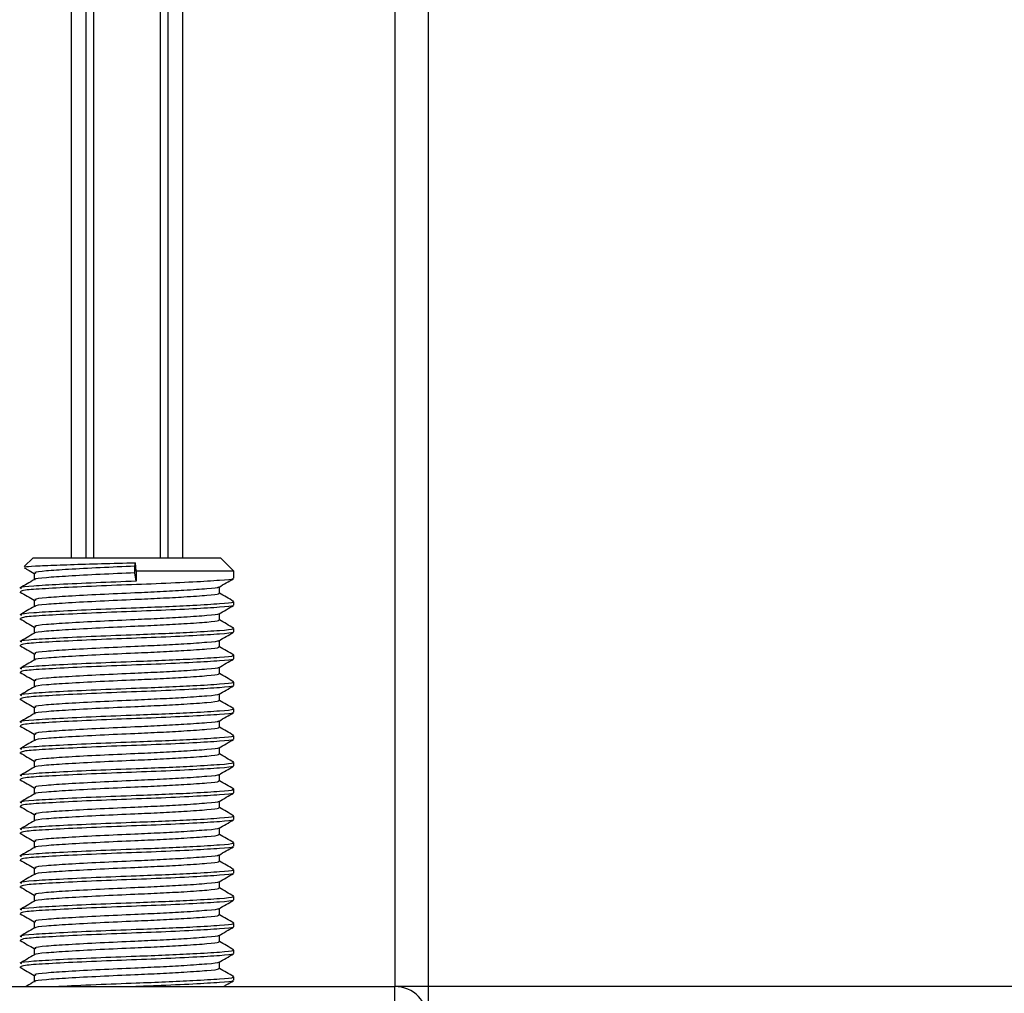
# Model space of a CAD drawing. Header units: millimetres. Extents: x 0 to 420, y 0 to 297.
# Tile 39 of 119: x 114.5 to 116.92, y 207.05 to 209.45. Entities that reach past the tile are written whole.
import ezdxf

# ---------------------------------------------------------------- set-up
doc = ezdxf.new("R2010")
doc.units = ezdxf.units.MM

msp = doc.modelspace()

# ---------------------------------------------------------------- linework, layer by layer
at = {"color": 7, "linetype": 'Continuous', "lineweight": 25}
for p, q in [((115.4213, 228.18248), (115.4213, 207.0679)), ((115.50378, 228.18248), (115.50378, 207.0679)), ((114.62455, 224.95261), (114.62455, 208.12363)), ((114.66032, 224.95261), (114.66032, 208.12363)), ((114.67926, 224.95261), (114.67926, 208.12363)), ((114.84368, 224.95261), (114.84368, 208.12363)), ((114.86262, 224.95261), (114.86262, 208.12363)), ((114.89838, 224.95261), (114.89838, 208.12363)), ((114.53053, 208.12363), (114.50911, 208.10221)), ((114.53053, 208.12363), (114.99241, 208.12363)), ((114.78126, 208.10301), (114.78254, 208.11155)), ((114.78435, 208.09064), (114.78254, 208.11155)), ((115.0254, 208.09064), (114.99241, 208.12363)), ((114.78126, 208.08651), (114.78126, 208.10301)), ((114.78435, 208.09064), (114.78435, 208.06589)), ((115.0254, 208.09064), (114.78435, 208.09064)), ((115.0254, 208.0732), (115.0254, 208.09064)), ((114.53325, 208.08554), (114.53325, 208.06952)), ((114.78435, 208.06589), (114.78126, 208.08651)), ((114.49791, 208.03962), (114.50014, 208.03925)), ((114.98969, 208.03606), (114.98969, 208.05214)), ((114.53325, 208.01956), (114.53325, 208.00354)), ((115.0254, 208.00721), (115.0254, 208.01546)), ((114.49791, 207.97363), (114.50014, 207.97327)), ((114.98969, 207.97007), (114.98969, 207.98616)), ((114.53325, 207.95358), (114.53325, 207.93755)), ((115.0254, 207.94123), (115.0254, 207.94948)), ((114.98969, 207.90409), (114.98969, 207.92017)), ((114.49791, 207.90765), (114.50014, 207.90728)), ((114.53325, 207.88759), (114.53325, 207.87157)), ((115.0254, 207.87525), (115.0254, 207.8835)), ((114.98969, 207.83811), (114.98969, 207.85419)), ((114.49791, 207.84167), (114.50014, 207.8413)), ((114.53325, 207.82161), (114.53325, 207.80559)), ((115.0254, 207.80926), (115.0254, 207.81751)), ((114.49791, 207.77568), (114.50014, 207.77532)), ((114.98969, 207.77212), (114.98969, 207.78821)), ((114.53325, 207.75563), (114.53325, 207.73961)), ((115.0254, 207.74328), (115.0254, 207.75153)), ((114.49791, 207.7097), (114.50014, 207.70933)), ((114.98969, 207.70614), (114.98969, 207.72222)), ((114.53325, 207.68964), (114.53325, 207.67362)), ((115.0254, 207.6773), (115.0254, 207.68555)), ((114.98969, 207.64016), (114.98969, 207.65624)), ((114.49791, 207.64372), (114.50014, 207.64335)), ((114.53325, 207.62366), (114.53325, 207.60764)), ((115.0254, 207.61132), (115.0254, 207.61956)), ((114.98969, 207.57417), (114.98969, 207.59026)), ((114.49791, 207.57773), (114.50014, 207.57737)), ((114.53325, 207.55768), (114.53325, 207.54166)), ((115.0254, 207.54533), (115.0254, 207.55358)), ((114.49791, 207.51175), (114.50014, 207.51138)), ((114.98969, 207.50819), (114.98969, 207.52427)), ((114.53325, 207.4917), (114.53325, 207.47567)), ((115.0254, 207.47935), (115.0254, 207.4876)), ((114.98969, 207.44221), (114.98969, 207.45829)), ((114.49791, 207.44577), (114.50014, 207.4454)), ((114.53325, 207.42571), (114.53325, 207.40969)), ((115.0254, 207.41337), (115.0254, 207.42161)), ((114.98969, 207.37622), (114.98969, 207.39231)), ((114.49791, 207.37978), (114.50014, 207.37942)), ((114.53325, 207.35973), (114.53325, 207.34371)), ((115.0254, 207.34738), (115.0254, 207.35563)), ((114.49791, 207.3138), (114.50014, 207.31344)), ((114.98969, 207.31024), (114.98969, 207.32632)), ((114.53325, 207.29375), (114.53325, 207.27772)), ((115.0254, 207.2814), (115.0254, 207.28965)), ((114.49791, 207.24782), (114.50014, 207.24745)), ((114.98969, 207.24426), (114.98969, 207.26034)), ((114.53325, 207.22776), (114.53325, 207.21174)), ((115.0254, 207.21542), (115.0254, 207.22366)), ((114.98969, 207.17828), (114.98969, 207.19436)), ((114.49791, 207.18184), (114.50014, 207.18147)), ((114.53325, 207.16178), (114.53325, 207.14576)), ((115.0254, 207.14943), (115.0254, 207.15768)), ((114.98969, 207.11229), (114.98969, 207.12838)), ((114.49791, 207.11585), (114.50014, 207.11549)), ((114.53325, 207.0958), (114.53325, 207.07977)), ((115.0254, 207.08345), (115.0254, 207.0917)), ((114.10164, 207.0679), (115.4213, 207.0679)), ((115.50378, 207.0679), (115.4213, 207.0679)), ((115.4213, 207.00192), (115.4213, 207.0679)), ((162.61568, 207.0679), (115.50378, 207.0679)), ((115.50378, 207.0679), (115.50378, 206.99532))]:
    msp.add_line(p, q, dxfattribs=at)
msp.add_arc((115.4213, 206.98542), 0.08248, 0, 90, dxfattribs=at)
for points, knots in [([(114.51082, 208.1005), (114.51102, 208.10098), (114.51156, 208.10225), (114.54448, 208.10423), (114.6019, 208.10632), (114.67771, 208.10874), (114.74084, 208.1105), (114.77544, 208.11137), (114.78254, 208.11155)], [0, 0, 0, 0, 0.12796495, 0.33550132, 0.54315636, 0.74606002, 0.94789237, 1, 1, 1, 1]), ([(114.50891, 208.09923), (114.51143, 208.09777), (114.51955, 208.09307), (114.52766, 208.08837), (114.53325, 208.08513)], [0, 0, 0, 0, 0.3105896, 1, 1, 1, 1]), ([(114.78126, 208.10301), (114.75241, 208.10174), (114.69393, 208.09916), (114.61519, 208.09481), (114.55957, 208.09117), (114.5321, 208.08794), (114.53609, 208.08606), (114.53715, 208.08556)], [0, 0, 0, 0, 0.2274733, 0.46128, 0.686057, 0.9166289, 1, 1, 1, 1]), ([(114.53403, 208.06997), (114.52806, 208.06651), (114.51611, 208.05959), (114.50416, 208.05268), (114.49819, 208.04922)], [0, 0, 0, 0, 0.4998987, 1, 1, 1, 1]), ([(114.78435, 208.06589), (114.751, 208.06462), (114.68336, 208.06205), (114.59229, 208.05769), (114.52799, 208.05406), (114.49623, 208.05083), (114.50081, 208.04896), (114.50202, 208.04847)], [0, 0, 0, 0, 0.22775299, 0.46183999, 0.68689633, 0.91774829, 1, 1, 1, 1]), ([(115.02165, 208.07224), (115.02203, 208.072), (115.02459, 208.0704), (114.9927, 208.06784), (114.9284, 208.06374), (114.83647, 208.05948), (114.73483, 208.0559), (114.63651, 208.05165), (114.55727, 208.04756), (114.50584, 208.04407), (114.50177, 208.04144), (114.49985, 208.04019)], [0, 0, 0, 0, 0.020946, 0.1431057, 0.2683321, 0.3948123, 0.5164381, 0.6428345, 0.7681974, 0.8902633, 1, 1, 1, 1]), ([(114.78126, 208.08651), (114.75243, 208.08524), (114.69397, 208.08267), (114.61502, 208.07831), (114.56019, 208.07468), (114.53319, 208.07175), (114.53575, 208.07018), (114.53606, 208.06999)], [0, 0, 0, 0, 0.23977531, 0.48622659, 0.72315986, 0.96620135, 1, 1, 1, 1]), ([(114.98856, 208.05148), (114.99453, 208.05494), (115.00647, 208.06186), (115.01841, 208.06877), (115.02439, 208.07223)], [0, 0, 0, 0, 0.4999098, 1, 1, 1, 1]), ([(114.49855, 208.03924), (114.50453, 208.03578), (114.51609, 208.02909), (114.52766, 208.02239), (114.53325, 208.01915)], [0, 0, 0, 0, 0.5163558, 1, 1, 1, 1]), ([(114.98656, 208.05149), (114.98681, 208.0513), (114.98883, 208.04974), (114.9613, 208.04722), (114.91032, 208.04345), (114.84578, 208.03988), (114.77461, 208.03673), (114.69377, 208.03317), (114.61523, 208.02882), (114.55956, 208.02519), (114.5321, 208.02196), (114.53609, 208.02008), (114.53715, 208.01958)], [0, 0, 0, 0, 0.0170089, 0.1395429, 0.2651564, 0.3617182, 0.4550083, 0.5789794, 0.7064021, 0.8289037, 0.9545634, 1, 1, 1, 1]), ([(115.02069, 208.01546), (115.02189, 208.0149), (115.02603, 208.01297), (114.99343, 208.01009), (114.93344, 208.00634), (114.85901, 208.00277), (114.77665, 207.99961), (114.68319, 207.99606), (114.59234, 207.99171), (114.52798, 207.98807), (114.49623, 207.98485), (114.50081, 207.98298), (114.50202, 207.98249)], [0, 0, 0, 0, 0.0482673, 0.1669875, 0.2886879, 0.3822403, 0.4726264, 0.5927373, 0.7161886, 0.8348774, 0.9566226, 1, 1, 1, 1]), ([(114.98563, 208.03606), (114.98665, 208.03551), (114.99021, 208.03358), (114.96204, 208.03071), (114.91017, 208.02696), (114.84581, 208.02339), (114.77459, 208.02023), (114.69382, 208.01668), (114.61505, 208.01233), (114.56018, 208.00869), (114.53319, 208.00577), (114.53575, 208.0042), (114.53606, 208.00401)], [0, 0, 0, 0, 0.0490909, 0.1710963, 0.2961678, 0.392313, 0.4852006, 0.6086368, 0.7355098, 0.8574829, 0.9826005, 1, 1, 1, 1]), ([(115.02475, 208.01622), (115.01878, 208.01968), (115.00709, 208.02645), (114.9954, 208.03322), (114.98969, 208.03653)], [0, 0, 0, 0, 0.5112595, 1, 1, 1, 1]), ([(114.53403, 208.00399), (114.52806, 208.00053), (114.51611, 207.99361), (114.50416, 207.98669), (114.49819, 207.98323)], [0, 0, 0, 0, 0.4998987, 1, 1, 1, 1]), ([(115.02165, 208.00626), (115.02203, 208.00602), (115.02459, 208.00442), (114.9927, 208.00185), (114.9284, 207.99776), (114.83647, 207.9935), (114.73483, 207.98992), (114.63651, 207.98567), (114.55727, 207.98158), (114.50584, 207.97809), (114.50177, 207.97546), (114.49985, 207.97421)], [0, 0, 0, 0, 0.020946, 0.1431057, 0.2683321, 0.3948123, 0.5164381, 0.6428345, 0.7681974, 0.8902633, 1, 1, 1, 1]), ([(114.98856, 207.9855), (114.99453, 207.98896), (115.00647, 207.99588), (115.01841, 208.00279), (115.02439, 208.00625)], [0, 0, 0, 0, 0.4999098, 1, 1, 1, 1]), ([(114.49855, 207.97326), (114.50453, 207.9698), (114.51609, 207.9631), (114.52766, 207.9564), (114.53325, 207.95316)], [0, 0, 0, 0, 0.5163558, 1, 1, 1, 1]), ([(114.98563, 207.97008), (114.98665, 207.96953), (114.99021, 207.9676), (114.96204, 207.96473), (114.91017, 207.96097), (114.84581, 207.9574), (114.77459, 207.95425), (114.69382, 207.9507), (114.61505, 207.94634), (114.56018, 207.94271), (114.53319, 207.93979), (114.53575, 207.93822), (114.53606, 207.93802)], [0, 0, 0, 0, 0.0490909, 0.1710963, 0.2961678, 0.392313, 0.4852006, 0.6086368, 0.7355098, 0.8574829, 0.9826005, 1, 1, 1, 1]), ([(114.98656, 207.9855), (114.98681, 207.98531), (114.98883, 207.98376), (114.9613, 207.98124), (114.91032, 207.97747), (114.84578, 207.9739), (114.77461, 207.97074), (114.69377, 207.96719), (114.61523, 207.96284), (114.55956, 207.95921), (114.5321, 207.95598), (114.53609, 207.9541), (114.53715, 207.9536)], [0, 0, 0, 0, 0.0170089, 0.1395429, 0.2651564, 0.3617182, 0.4550083, 0.5789794, 0.7064021, 0.8289037, 0.9545634, 1, 1, 1, 1]), ([(115.02475, 207.95024), (115.01878, 207.9537), (115.00709, 207.96047), (114.9954, 207.96724), (114.98969, 207.97055)], [0, 0, 0, 0, 0.5112595, 1, 1, 1, 1]), ([(115.02069, 207.94948), (115.02189, 207.94892), (115.02603, 207.94698), (114.99343, 207.94411), (114.93344, 207.94035), (114.85901, 207.93678), (114.77665, 207.93363), (114.68319, 207.93008), (114.59234, 207.92573), (114.52798, 207.92209), (114.49623, 207.91887), (114.50081, 207.917), (114.50202, 207.9165)], [0, 0, 0, 0, 0.0482673, 0.1669875, 0.2886879, 0.3822403, 0.4726264, 0.5927373, 0.7161886, 0.8348774, 0.9566226, 1, 1, 1, 1]), ([(114.53403, 207.93801), (114.52806, 207.93455), (114.51611, 207.92763), (114.50416, 207.92071), (114.49819, 207.91725)], [0, 0, 0, 0, 0.49989867, 1, 1, 1, 1]), ([(115.02165, 207.94027), (115.02203, 207.94004), (115.02459, 207.93844), (114.9927, 207.93587), (114.9284, 207.93177), (114.83647, 207.92752), (114.73483, 207.92394), (114.63651, 207.91969), (114.55727, 207.91559), (114.50584, 207.91211), (114.50177, 207.90947), (114.49985, 207.90823)], [0, 0, 0, 0, 0.020946, 0.1431057, 0.2683321, 0.3948123, 0.5164381, 0.6428345, 0.7681974, 0.8902633, 1, 1, 1, 1]), ([(114.98656, 207.91952), (114.98681, 207.91933), (114.98883, 207.91777), (114.9613, 207.91525), (114.91032, 207.91149), (114.84578, 207.90792), (114.77461, 207.90476), (114.69377, 207.90121), (114.61523, 207.89686), (114.55956, 207.89322), (114.5321, 207.88999), (114.53609, 207.88811), (114.53715, 207.88762)], [0, 0, 0, 0, 0.0170089, 0.1395429, 0.2651564, 0.3617182, 0.4550083, 0.5789794, 0.7064021, 0.8289037, 0.9545634, 1, 1, 1, 1]), ([(114.98856, 207.91952), (114.99453, 207.92298), (115.00647, 207.92989), (115.01841, 207.93681), (115.02439, 207.94027)], [0, 0, 0, 0, 0.4999098, 1, 1, 1, 1]), ([(114.49855, 207.90727), (114.50453, 207.90382), (114.51609, 207.89712), (114.52766, 207.89042), (114.53325, 207.88718)], [0, 0, 0, 0, 0.5163558, 1, 1, 1, 1]), ([(114.98563, 207.9041), (114.98665, 207.90354), (114.99021, 207.90161), (114.96204, 207.89875), (114.91017, 207.89499), (114.84581, 207.89142), (114.77459, 207.88827), (114.69382, 207.88471), (114.61505, 207.88036), (114.56018, 207.87673), (114.53319, 207.8738), (114.53575, 207.87223), (114.53606, 207.87204)], [0, 0, 0, 0, 0.0490909, 0.1710963, 0.2961678, 0.392313, 0.4852006, 0.6086368, 0.7355098, 0.8574829, 0.9826005, 1, 1, 1, 1]), ([(115.02475, 207.88426), (115.01878, 207.88772), (115.00709, 207.89448), (114.9954, 207.90125), (114.98969, 207.90456)], [0, 0, 0, 0, 0.5112595, 1, 1, 1, 1]), ([(114.53403, 207.87202), (114.52806, 207.86856), (114.51611, 207.86164), (114.50416, 207.85473), (114.49819, 207.85127)], [0, 0, 0, 0, 0.4998987, 1, 1, 1, 1]), ([(115.02069, 207.8835), (115.02189, 207.88294), (115.02603, 207.881), (114.99343, 207.87813), (114.93344, 207.87437), (114.85901, 207.8708), (114.77665, 207.86765), (114.68319, 207.86409), (114.59234, 207.85974), (114.52798, 207.85611), (114.49623, 207.85288), (114.50081, 207.85101), (114.50202, 207.85052)], [0, 0, 0, 0, 0.04826734, 0.16698745, 0.28868792, 0.3822403, 0.47262643, 0.59273734, 0.71618864, 0.8348774, 0.95662262, 1, 1, 1, 1]), ([(115.02165, 207.87429), (115.02203, 207.87406), (115.02459, 207.87245), (114.9927, 207.86989), (114.9284, 207.86579), (114.83647, 207.86153), (114.73483, 207.85795), (114.63651, 207.8537), (114.55727, 207.84961), (114.50584, 207.84612), (114.50177, 207.84349), (114.49985, 207.84224)], [0, 0, 0, 0, 0.02094603, 0.1431057, 0.26833207, 0.39481226, 0.5164381, 0.64283453, 0.76819743, 0.89026332, 1, 1, 1, 1]), ([(114.98856, 207.85354), (114.99453, 207.85699), (115.00647, 207.86391), (115.01841, 207.87083), (115.02439, 207.87428)], [0, 0, 0, 0, 0.4999098, 1, 1, 1, 1]), ([(114.98656, 207.85354), (114.98681, 207.85335), (114.98883, 207.85179), (114.9613, 207.84927), (114.91032, 207.8455), (114.84578, 207.84193), (114.77461, 207.83878), (114.69377, 207.83523), (114.61523, 207.83087), (114.55956, 207.82724), (114.5321, 207.82401), (114.53609, 207.82213), (114.53715, 207.82163)], [0, 0, 0, 0, 0.0170089, 0.1395429, 0.2651564, 0.3617182, 0.4550083, 0.5789794, 0.7064021, 0.8289037, 0.9545634, 1, 1, 1, 1]), ([(114.49855, 207.84129), (114.50453, 207.83783), (114.51609, 207.83114), (114.52766, 207.82444), (114.53325, 207.8212)], [0, 0, 0, 0, 0.5163558, 1, 1, 1, 1]), ([(114.98563, 207.83811), (114.98665, 207.83756), (114.99021, 207.83563), (114.96204, 207.83276), (114.91017, 207.82901), (114.84581, 207.82544), (114.77459, 207.82228), (114.69382, 207.81873), (114.61505, 207.81438), (114.56018, 207.81074), (114.53319, 207.80782), (114.53575, 207.80625), (114.53606, 207.80606)], [0, 0, 0, 0, 0.0490909, 0.1710963, 0.2961678, 0.392313, 0.4852006, 0.6086368, 0.7355098, 0.8574829, 0.9826005, 1, 1, 1, 1]), ([(115.02475, 207.81827), (115.01878, 207.82173), (115.00709, 207.8285), (114.9954, 207.83527), (114.98969, 207.83858)], [0, 0, 0, 0, 0.5112595, 1, 1, 1, 1]), ([(114.53403, 207.80604), (114.52806, 207.80258), (114.51611, 207.79566), (114.50416, 207.78874), (114.49819, 207.78528)], [0, 0, 0, 0, 0.4998987, 1, 1, 1, 1]), ([(115.02069, 207.81751), (115.02189, 207.81695), (115.02603, 207.81502), (114.99343, 207.81215), (114.93344, 207.80839), (114.85901, 207.80482), (114.77665, 207.80166), (114.68319, 207.79811), (114.59234, 207.79376), (114.52798, 207.79012), (114.49623, 207.7869), (114.50081, 207.78503), (114.50202, 207.78454)], [0, 0, 0, 0, 0.0482673, 0.1669875, 0.2886879, 0.3822403, 0.4726264, 0.5927373, 0.7161886, 0.8348774, 0.9566226, 1, 1, 1, 1]), ([(115.02165, 207.80831), (115.02203, 207.80807), (115.02459, 207.80647), (114.9927, 207.80391), (114.9284, 207.79981), (114.83647, 207.79555), (114.73483, 207.79197), (114.63651, 207.78772), (114.55727, 207.78363), (114.50584, 207.78014), (114.50177, 207.77751), (114.49985, 207.77626)], [0, 0, 0, 0, 0.020946, 0.1431057, 0.2683321, 0.3948123, 0.5164381, 0.6428345, 0.7681974, 0.8902633, 1, 1, 1, 1]), ([(114.98856, 207.78755), (114.99453, 207.79101), (115.00647, 207.79793), (115.01841, 207.80484), (115.02439, 207.8083)], [0, 0, 0, 0, 0.4999098, 1, 1, 1, 1]), ([(114.49855, 207.77531), (114.50453, 207.77185), (114.51609, 207.76515), (114.52766, 207.75845), (114.53325, 207.75521)], [0, 0, 0, 0, 0.5163558, 1, 1, 1, 1]), ([(114.98563, 207.77213), (114.98665, 207.77158), (114.99021, 207.76965), (114.96204, 207.76678), (114.91017, 207.76303), (114.84581, 207.75945), (114.77459, 207.7563), (114.69382, 207.75275), (114.61505, 207.7484), (114.56018, 207.74476), (114.53319, 207.74184), (114.53575, 207.74027), (114.53606, 207.74007)], [0, 0, 0, 0, 0.04909091, 0.17109626, 0.29616782, 0.39231299, 0.48520062, 0.60863681, 0.73550977, 0.85748287, 0.98260048, 1, 1, 1, 1]), ([(114.98656, 207.78755), (114.98681, 207.78736), (114.98883, 207.78581), (114.9613, 207.78329), (114.91032, 207.77952), (114.84578, 207.77595), (114.77461, 207.7728), (114.69377, 207.76924), (114.61523, 207.76489), (114.55956, 207.76126), (114.5321, 207.75803), (114.53609, 207.75615), (114.53715, 207.75565)], [0, 0, 0, 0, 0.0170089, 0.1395429, 0.2651564, 0.3617182, 0.4550083, 0.5789794, 0.7064021, 0.8289037, 0.9545634, 1, 1, 1, 1]), ([(115.02475, 207.75229), (115.01878, 207.75575), (115.00709, 207.76252), (114.9954, 207.76929), (114.98969, 207.7726)], [0, 0, 0, 0, 0.5112595, 1, 1, 1, 1]), ([(115.02069, 207.75153), (115.02189, 207.75097), (115.02603, 207.74903), (114.99343, 207.74616), (114.93344, 207.74241), (114.85901, 207.73883), (114.77665, 207.73568), (114.68319, 207.73213), (114.59234, 207.72778), (114.52798, 207.72414), (114.49623, 207.72092), (114.50081, 207.71905), (114.50202, 207.71856)], [0, 0, 0, 0, 0.0482673, 0.1669875, 0.2886879, 0.3822403, 0.4726264, 0.5927373, 0.7161886, 0.8348774, 0.9566226, 1, 1, 1, 1]), ([(114.53403, 207.74006), (114.52806, 207.7366), (114.51611, 207.72968), (114.50416, 207.72276), (114.49819, 207.7193)], [0, 0, 0, 0, 0.4998987, 1, 1, 1, 1]), ([(115.02165, 207.74232), (115.02203, 207.74209), (115.02459, 207.74049), (114.9927, 207.73792), (114.9284, 207.73383), (114.83647, 207.72957), (114.73483, 207.72599), (114.63651, 207.72174), (114.55727, 207.71764), (114.50584, 207.71416), (114.50177, 207.71152), (114.49985, 207.71028)], [0, 0, 0, 0, 0.020946, 0.1431057, 0.2683321, 0.3948123, 0.5164381, 0.6428345, 0.7681974, 0.8902633, 1, 1, 1, 1]), ([(114.98856, 207.72157), (114.99453, 207.72503), (115.00647, 207.73195), (115.01841, 207.73886), (115.02439, 207.74232)], [0, 0, 0, 0, 0.4999098, 1, 1, 1, 1]), ([(114.49855, 207.70932), (114.50453, 207.70587), (114.51609, 207.69917), (114.52766, 207.69247), (114.53325, 207.68923)], [0, 0, 0, 0, 0.5163558, 1, 1, 1, 1]), ([(114.98563, 207.70615), (114.98665, 207.70559), (114.99021, 207.70366), (114.96204, 207.7008), (114.91017, 207.69704), (114.84581, 207.69347), (114.77459, 207.69032), (114.69382, 207.68676), (114.61505, 207.68241), (114.56018, 207.67878), (114.53319, 207.67585), (114.53575, 207.67428), (114.53606, 207.67409)], [0, 0, 0, 0, 0.04909091, 0.17109626, 0.29616782, 0.39231299, 0.48520062, 0.60863681, 0.73550977, 0.85748287, 0.98260048, 1, 1, 1, 1]), ([(114.98656, 207.72157), (114.98681, 207.72138), (114.98883, 207.71983), (114.9613, 207.7173), (114.91032, 207.71354), (114.84578, 207.70997), (114.77461, 207.70681), (114.69377, 207.70326), (114.61523, 207.69891), (114.55956, 207.69527), (114.5321, 207.69204), (114.53609, 207.69016), (114.53715, 207.68967)], [0, 0, 0, 0, 0.0170089, 0.1395429, 0.2651564, 0.3617182, 0.4550083, 0.5789794, 0.7064021, 0.8289037, 0.9545634, 1, 1, 1, 1]), ([(115.02475, 207.68631), (115.01878, 207.68977), (115.00709, 207.69653), (114.9954, 207.7033), (114.98969, 207.70661)], [0, 0, 0, 0, 0.5112595, 1, 1, 1, 1]), ([(115.02069, 207.68555), (115.02189, 207.68499), (115.02603, 207.68305), (114.99343, 207.68018), (114.93344, 207.67642), (114.85901, 207.67285), (114.77665, 207.6697), (114.68319, 207.66614), (114.59234, 207.66179), (114.52798, 207.65816), (114.49623, 207.65493), (114.50081, 207.65306), (114.50202, 207.65257)], [0, 0, 0, 0, 0.0482673, 0.1669875, 0.2886879, 0.3822403, 0.4726264, 0.5927373, 0.7161886, 0.8348774, 0.9566226, 1, 1, 1, 1]), ([(115.02165, 207.67634), (115.02203, 207.67611), (115.02459, 207.6745), (114.9927, 207.67194), (114.9284, 207.66784), (114.83647, 207.66358), (114.73483, 207.66001), (114.63651, 207.65575), (114.55727, 207.65166), (114.50584, 207.64817), (114.50177, 207.64554), (114.49985, 207.64429)], [0, 0, 0, 0, 0.020946, 0.1431057, 0.2683321, 0.3948123, 0.5164381, 0.6428345, 0.7681974, 0.8902633, 1, 1, 1, 1]), ([(114.98856, 207.65559), (114.99453, 207.65904), (115.00647, 207.66596), (115.01841, 207.67288), (115.02439, 207.67633)], [0, 0, 0, 0, 0.4999098, 1, 1, 1, 1]), ([(114.53403, 207.67408), (114.52806, 207.67062), (114.51611, 207.66369), (114.50416, 207.65678), (114.49819, 207.65332)], [0, 0, 0, 0, 0.4998987, 1, 1, 1, 1]), ([(114.98656, 207.65559), (114.98681, 207.6554), (114.98883, 207.65384), (114.9613, 207.65132), (114.91032, 207.64755), (114.84578, 207.64398), (114.77461, 207.64083), (114.69377, 207.63728), (114.61523, 207.63293), (114.55956, 207.62929), (114.5321, 207.62606), (114.53609, 207.62418), (114.53715, 207.62368)], [0, 0, 0, 0, 0.0170089, 0.1395429, 0.2651564, 0.3617182, 0.4550083, 0.5789794, 0.7064021, 0.8289037, 0.9545634, 1, 1, 1, 1]), ([(114.49855, 207.64334), (114.50453, 207.63988), (114.51609, 207.63319), (114.52766, 207.62649), (114.53325, 207.62325)], [0, 0, 0, 0, 0.5163558, 1, 1, 1, 1]), ([(114.98563, 207.64017), (114.98665, 207.63961), (114.99021, 207.63768), (114.96204, 207.63482), (114.91017, 207.63106), (114.84581, 207.62749), (114.77459, 207.62433), (114.69382, 207.62078), (114.61505, 207.61643), (114.56018, 207.61279), (114.53319, 207.60987), (114.53575, 207.6083), (114.53606, 207.60811)], [0, 0, 0, 0, 0.0490909, 0.1710963, 0.2961678, 0.392313, 0.4852006, 0.6086368, 0.7355098, 0.8574829, 0.9826005, 1, 1, 1, 1]), ([(115.02475, 207.62033), (115.01878, 207.62379), (115.00709, 207.63055), (114.9954, 207.63732), (114.98969, 207.64063)], [0, 0, 0, 0, 0.5112595, 1, 1, 1, 1]), ([(114.53403, 207.60809), (114.52806, 207.60463), (114.51611, 207.59771), (114.50416, 207.59079), (114.49819, 207.58733)], [0, 0, 0, 0, 0.4998987, 1, 1, 1, 1]), ([(115.02069, 207.61956), (115.02189, 207.619), (115.02603, 207.61707), (114.99343, 207.6142), (114.93344, 207.61044), (114.85901, 207.60687), (114.77665, 207.60371), (114.68319, 207.60016), (114.59234, 207.59581), (114.52798, 207.59217), (114.49623, 207.58895), (114.50081, 207.58708), (114.50202, 207.58659)], [0, 0, 0, 0, 0.0482673, 0.1669875, 0.2886879, 0.3822403, 0.4726264, 0.5927373, 0.7161886, 0.8348774, 0.9566226, 1, 1, 1, 1]), ([(115.02165, 207.61036), (115.02203, 207.61012), (115.02459, 207.60852), (114.9927, 207.60596), (114.9284, 207.60186), (114.83647, 207.5976), (114.73483, 207.59402), (114.63651, 207.58977), (114.55727, 207.58568), (114.50584, 207.58219), (114.50177, 207.57956), (114.49985, 207.57831)], [0, 0, 0, 0, 0.020946, 0.1431057, 0.2683321, 0.3948123, 0.5164381, 0.6428345, 0.7681974, 0.8902633, 1, 1, 1, 1]), ([(114.98856, 207.5896), (114.99453, 207.59306), (115.00647, 207.59998), (115.01841, 207.60689), (115.02439, 207.61035)], [0, 0, 0, 0, 0.4999098, 1, 1, 1, 1]), ([(114.98656, 207.5896), (114.98681, 207.58942), (114.98883, 207.58786), (114.9613, 207.58534), (114.91032, 207.58157), (114.84578, 207.578), (114.77461, 207.57485), (114.69377, 207.57129), (114.61523, 207.56694), (114.55956, 207.56331), (114.5321, 207.56008), (114.53609, 207.5582), (114.53715, 207.5577)], [0, 0, 0, 0, 0.0170089, 0.1395429, 0.2651564, 0.3617182, 0.4550083, 0.5789794, 0.7064021, 0.8289037, 0.9545634, 1, 1, 1, 1]), ([(114.49855, 207.57736), (114.50453, 207.5739), (114.51609, 207.56721), (114.52766, 207.56051), (114.53325, 207.55727)], [0, 0, 0, 0, 0.5163558, 1, 1, 1, 1]), ([(115.02069, 207.55358), (115.02189, 207.55302), (115.02603, 207.55108), (114.99343, 207.54821), (114.93344, 207.54446), (114.85901, 207.54088), (114.77665, 207.53773), (114.68319, 207.53418), (114.59234, 207.52983), (114.52798, 207.52619), (114.49623, 207.52297), (114.50081, 207.5211), (114.50202, 207.52061)], [0, 0, 0, 0, 0.0482673, 0.1669875, 0.2886879, 0.3822403, 0.4726264, 0.5927373, 0.7161886, 0.8348774, 0.9566226, 1, 1, 1, 1]), ([(114.98563, 207.57418), (114.98665, 207.57363), (114.99021, 207.5717), (114.96204, 207.56883), (114.91017, 207.56508), (114.84581, 207.5615), (114.77459, 207.55835), (114.69382, 207.5548), (114.61505, 207.55045), (114.56018, 207.54681), (114.53319, 207.54389), (114.53575, 207.54232), (114.53606, 207.54213)], [0, 0, 0, 0, 0.0490909, 0.1710963, 0.2961678, 0.392313, 0.4852006, 0.6086368, 0.7355098, 0.8574829, 0.9826005, 1, 1, 1, 1]), ([(115.02475, 207.55434), (115.01878, 207.5578), (115.00709, 207.56457), (114.9954, 207.57134), (114.98969, 207.57465)], [0, 0, 0, 0, 0.5112595, 1, 1, 1, 1]), ([(114.53403, 207.54211), (114.52806, 207.53865), (114.51611, 207.53173), (114.50416, 207.52481), (114.49819, 207.52135)], [0, 0, 0, 0, 0.4998987, 1, 1, 1, 1]), ([(115.02165, 207.54437), (115.02203, 207.54414), (115.02459, 207.54254), (114.9927, 207.53997), (114.9284, 207.53588), (114.83647, 207.53162), (114.73483, 207.52804), (114.63651, 207.52379), (114.55727, 207.51969), (114.50584, 207.51621), (114.50177, 207.51357), (114.49985, 207.51233)], [0, 0, 0, 0, 0.020946, 0.1431057, 0.2683321, 0.3948123, 0.5164381, 0.6428345, 0.7681974, 0.8902633, 1, 1, 1, 1]), ([(114.98856, 207.52362), (114.99453, 207.52708), (115.00647, 207.534), (115.01841, 207.54091), (115.02439, 207.54437)], [0, 0, 0, 0, 0.4999098, 1, 1, 1, 1]), ([(114.49855, 207.51138), (114.50453, 207.50792), (114.51609, 207.50122), (114.52766, 207.49452), (114.53325, 207.49128)], [0, 0, 0, 0, 0.5163558, 1, 1, 1, 1]), ([(114.98563, 207.5082), (114.98665, 207.50765), (114.99021, 207.50572), (114.96204, 207.50285), (114.91017, 207.49909), (114.84581, 207.49552), (114.77459, 207.49237), (114.69382, 207.48881), (114.61505, 207.48446), (114.56018, 207.48083), (114.53319, 207.47791), (114.53575, 207.47633), (114.53606, 207.47614)], [0, 0, 0, 0, 0.0490909, 0.1710963, 0.2961678, 0.392313, 0.4852006, 0.6086368, 0.7355098, 0.8574829, 0.9826005, 1, 1, 1, 1]), ([(114.98656, 207.52362), (114.98681, 207.52343), (114.98883, 207.52188), (114.9613, 207.51936), (114.91032, 207.51559), (114.84578, 207.51202), (114.77461, 207.50886), (114.69377, 207.50531), (114.61523, 207.50096), (114.55956, 207.49732), (114.5321, 207.49409), (114.53609, 207.49222), (114.53715, 207.49172)], [0, 0, 0, 0, 0.0170089, 0.1395429, 0.2651564, 0.3617182, 0.4550083, 0.5789794, 0.7064021, 0.8289037, 0.9545634, 1, 1, 1, 1]), ([(115.02475, 207.48836), (115.01878, 207.49182), (115.00709, 207.49859), (114.9954, 207.50536), (114.98969, 207.50866)], [0, 0, 0, 0, 0.5112595, 1, 1, 1, 1]), ([(115.02069, 207.4876), (115.02189, 207.48704), (115.02603, 207.4851), (114.99343, 207.48223), (114.93344, 207.47847), (114.85901, 207.4749), (114.77665, 207.47175), (114.68319, 207.4682), (114.59234, 207.46384), (114.52798, 207.46021), (114.49623, 207.45699), (114.50081, 207.45511), (114.50202, 207.45462)], [0, 0, 0, 0, 0.0482673, 0.1669875, 0.2886879, 0.3822403, 0.4726264, 0.5927373, 0.7161886, 0.8348774, 0.9566226, 1, 1, 1, 1]), ([(114.53403, 207.47613), (114.52806, 207.47267), (114.51611, 207.46574), (114.50416, 207.45883), (114.49819, 207.45537)], [0, 0, 0, 0, 0.4998987, 1, 1, 1, 1]), ([(115.02165, 207.47839), (115.02203, 207.47816), (115.02459, 207.47655), (114.9927, 207.47399), (114.9284, 207.46989), (114.83647, 207.46563), (114.73483, 207.46206), (114.63651, 207.4578), (114.55727, 207.45371), (114.50584, 207.45022), (114.50177, 207.44759), (114.49985, 207.44634)], [0, 0, 0, 0, 0.020946, 0.1431057, 0.2683321, 0.3948123, 0.5164381, 0.6428345, 0.7681974, 0.8902633, 1, 1, 1, 1]), ([(114.98656, 207.45764), (114.98681, 207.45745), (114.98883, 207.45589), (114.9613, 207.45337), (114.91032, 207.4496), (114.84578, 207.44603), (114.77461, 207.44288), (114.69377, 207.43933), (114.61523, 207.43498), (114.55956, 207.43134), (114.5321, 207.42811), (114.53609, 207.42623), (114.53715, 207.42573)], [0, 0, 0, 0, 0.0170089, 0.1395429, 0.2651564, 0.3617182, 0.4550083, 0.5789794, 0.7064021, 0.8289037, 0.9545634, 1, 1, 1, 1]), ([(114.98856, 207.45764), (114.99453, 207.4611), (115.00647, 207.46801), (115.01841, 207.47493), (115.02439, 207.47838)], [0, 0, 0, 0, 0.4999098, 1, 1, 1, 1]), ([(114.49855, 207.44539), (114.50453, 207.44194), (114.51609, 207.43524), (114.52766, 207.42854), (114.53325, 207.4253)], [0, 0, 0, 0, 0.5163558, 1, 1, 1, 1]), ([(114.98563, 207.44222), (114.98665, 207.44166), (114.99021, 207.43973), (114.96204, 207.43687), (114.91017, 207.43311), (114.84581, 207.42954), (114.77459, 207.42638), (114.69382, 207.42283), (114.61505, 207.41848), (114.56018, 207.41485), (114.53319, 207.41192), (114.53575, 207.41035), (114.53606, 207.41016)], [0, 0, 0, 0, 0.0490909, 0.1710963, 0.2961678, 0.392313, 0.4852006, 0.6086368, 0.7355098, 0.8574829, 0.9826005, 1, 1, 1, 1]), ([(115.02475, 207.42238), (115.01878, 207.42584), (115.00709, 207.4326), (114.9954, 207.43937), (114.98969, 207.44268)], [0, 0, 0, 0, 0.51125952, 1, 1, 1, 1]), ([(114.53403, 207.41014), (114.52806, 207.40668), (114.51611, 207.39976), (114.50416, 207.39284), (114.49819, 207.38939)], [0, 0, 0, 0, 0.49989867, 1, 1, 1, 1]), ([(115.02069, 207.42161), (115.02189, 207.42105), (115.02603, 207.41912), (114.99343, 207.41625), (114.93344, 207.41249), (114.85901, 207.40892), (114.77665, 207.40577), (114.68319, 207.40221), (114.59234, 207.39786), (114.52798, 207.39423), (114.49623, 207.391), (114.50081, 207.38913), (114.50202, 207.38864)], [0, 0, 0, 0, 0.0482673, 0.1669875, 0.2886879, 0.3822403, 0.4726264, 0.5927373, 0.7161886, 0.8348774, 0.9566226, 1, 1, 1, 1]), ([(115.02165, 207.41241), (115.02203, 207.41217), (115.02459, 207.41057), (114.9927, 207.40801), (114.9284, 207.40391), (114.83647, 207.39965), (114.73483, 207.39607), (114.63651, 207.39182), (114.55727, 207.38773), (114.50584, 207.38424), (114.50177, 207.38161), (114.49985, 207.38036)], [0, 0, 0, 0, 0.02094603, 0.1431057, 0.26833207, 0.39481226, 0.5164381, 0.64283453, 0.76819743, 0.89026332, 1, 1, 1, 1]), ([(114.98856, 207.39165), (114.99453, 207.39511), (115.00647, 207.40203), (115.01841, 207.40894), (115.02439, 207.4124)], [0, 0, 0, 0, 0.4999098, 1, 1, 1, 1]), ([(114.98656, 207.39166), (114.98681, 207.39147), (114.98883, 207.38991), (114.9613, 207.38739), (114.91032, 207.38362), (114.84578, 207.38005), (114.77461, 207.3769), (114.69377, 207.37334), (114.61523, 207.36899), (114.55956, 207.36536), (114.5321, 207.36213), (114.53609, 207.36025), (114.53715, 207.35975)], [0, 0, 0, 0, 0.0170089, 0.1395429, 0.2651564, 0.3617182, 0.4550083, 0.5789794, 0.7064021, 0.8289037, 0.9545634, 1, 1, 1, 1]), ([(114.49855, 207.37941), (114.50453, 207.37595), (114.51609, 207.36926), (114.52766, 207.36256), (114.53325, 207.35932)], [0, 0, 0, 0, 0.5163558, 1, 1, 1, 1]), ([(114.98563, 207.37623), (114.98665, 207.37568), (114.99021, 207.37375), (114.96204, 207.37088), (114.91017, 207.36713), (114.84581, 207.36356), (114.77459, 207.3604), (114.69382, 207.35685), (114.61505, 207.3525), (114.56018, 207.34886), (114.53319, 207.34594), (114.53575, 207.34437), (114.53606, 207.34418)], [0, 0, 0, 0, 0.0490909, 0.1710963, 0.2961678, 0.392313, 0.4852006, 0.6086368, 0.7355098, 0.8574829, 0.9826005, 1, 1, 1, 1]), ([(115.02475, 207.35639), (115.01878, 207.35985), (115.00709, 207.36662), (114.9954, 207.37339), (114.98969, 207.3767)], [0, 0, 0, 0, 0.5112595, 1, 1, 1, 1]), ([(114.53403, 207.34416), (114.52806, 207.3407), (114.51611, 207.33378), (114.50416, 207.32686), (114.49819, 207.3234)], [0, 0, 0, 0, 0.4998987, 1, 1, 1, 1]), ([(115.02069, 207.35563), (115.02189, 207.35507), (115.02603, 207.35313), (114.99343, 207.35026), (114.93344, 207.34651), (114.85901, 207.34294), (114.77665, 207.33978), (114.68319, 207.33623), (114.59234, 207.33188), (114.52798, 207.32824), (114.49623, 207.32502), (114.50081, 207.32315), (114.50202, 207.32266)], [0, 0, 0, 0, 0.0482673, 0.1669875, 0.2886879, 0.3822403, 0.4726264, 0.5927373, 0.7161886, 0.8348774, 0.9566226, 1, 1, 1, 1]), ([(115.02165, 207.34643), (115.02203, 207.34619), (115.02459, 207.34459), (114.9927, 207.34202), (114.9284, 207.33793), (114.83647, 207.33367), (114.73483, 207.33009), (114.63651, 207.32584), (114.55727, 207.32174), (114.50584, 207.31826), (114.50177, 207.31562), (114.49985, 207.31438)], [0, 0, 0, 0, 0.020946, 0.1431057, 0.2683321, 0.3948123, 0.5164381, 0.6428345, 0.7681974, 0.8902633, 1, 1, 1, 1]), ([(114.98856, 207.32567), (114.99453, 207.32913), (115.00647, 207.33605), (115.01841, 207.34296), (115.02439, 207.34642)], [0, 0, 0, 0, 0.4999098, 1, 1, 1, 1]), ([(114.49855, 207.31343), (114.50453, 207.30997), (114.51609, 207.30327), (114.52766, 207.29657), (114.53325, 207.29333)], [0, 0, 0, 0, 0.5163558, 1, 1, 1, 1]), ([(114.98656, 207.32567), (114.98681, 207.32548), (114.98883, 207.32393), (114.9613, 207.32141), (114.91032, 207.31764), (114.84578, 207.31407), (114.77461, 207.31091), (114.69377, 207.30736), (114.61523, 207.30301), (114.55956, 207.29937), (114.5321, 207.29614), (114.53609, 207.29427), (114.53715, 207.29377)], [0, 0, 0, 0, 0.0170089, 0.1395429, 0.2651564, 0.3617182, 0.4550083, 0.5789794, 0.7064021, 0.8289037, 0.9545634, 1, 1, 1, 1]), ([(115.02069, 207.28965), (115.02189, 207.28909), (115.02603, 207.28715), (114.99343, 207.28428), (114.93344, 207.28052), (114.85901, 207.27695), (114.77665, 207.2738), (114.68319, 207.27025), (114.59234, 207.26589), (114.52798, 207.26226), (114.49623, 207.25904), (114.50081, 207.25717), (114.50202, 207.25667)], [0, 0, 0, 0, 0.0482673, 0.1669875, 0.2886879, 0.3822403, 0.4726264, 0.5927373, 0.7161886, 0.8348774, 0.9566226, 1, 1, 1, 1]), ([(114.98563, 207.31025), (114.98665, 207.3097), (114.99021, 207.30777), (114.96204, 207.3049), (114.91017, 207.30114), (114.84581, 207.29757), (114.77459, 207.29442), (114.69382, 207.29087), (114.61505, 207.28651), (114.56018, 207.28288), (114.53319, 207.27996), (114.53575, 207.27838), (114.53606, 207.27819)], [0, 0, 0, 0, 0.0490909, 0.1710963, 0.2961678, 0.392313, 0.4852006, 0.6086368, 0.7355098, 0.8574829, 0.9826005, 1, 1, 1, 1]), ([(115.02475, 207.29041), (115.01878, 207.29387), (115.00709, 207.30064), (114.9954, 207.30741), (114.98969, 207.31072)], [0, 0, 0, 0, 0.51125952, 1, 1, 1, 1]), ([(114.53403, 207.27818), (114.52806, 207.27472), (114.51611, 207.2678), (114.50416, 207.26088), (114.49819, 207.25742)], [0, 0, 0, 0, 0.4998987, 1, 1, 1, 1]), ([(115.02165, 207.28044), (115.02203, 207.28021), (115.02459, 207.27861), (114.9927, 207.27604), (114.9284, 207.27194), (114.83647, 207.26768), (114.73483, 207.26411), (114.63651, 207.25985), (114.55727, 207.25576), (114.50584, 207.25228), (114.50177, 207.24964), (114.49985, 207.24839)], [0, 0, 0, 0, 0.020946, 0.1431057, 0.2683321, 0.3948123, 0.5164381, 0.6428345, 0.7681974, 0.8902633, 1, 1, 1, 1]), ([(114.98856, 207.25969), (114.99453, 207.26315), (115.00647, 207.27006), (115.01841, 207.27698), (115.02439, 207.28044)], [0, 0, 0, 0, 0.4999098, 1, 1, 1, 1]), ([(114.49855, 207.24744), (114.50453, 207.24399), (114.51609, 207.23729), (114.52766, 207.23059), (114.53325, 207.22735)], [0, 0, 0, 0, 0.5163558, 1, 1, 1, 1]), ([(114.98563, 207.24427), (114.98665, 207.24371), (114.99021, 207.24178), (114.96204, 207.23892), (114.91017, 207.23516), (114.84581, 207.23159), (114.77459, 207.22844), (114.69382, 207.22488), (114.61505, 207.22053), (114.56018, 207.2169), (114.53319, 207.21397), (114.53575, 207.2124), (114.53606, 207.21221)], [0, 0, 0, 0, 0.0490909, 0.1710963, 0.2961678, 0.392313, 0.4852006, 0.6086368, 0.7355098, 0.8574829, 0.9826005, 1, 1, 1, 1]), ([(114.98656, 207.25969), (114.98681, 207.2595), (114.98883, 207.25794), (114.9613, 207.25542), (114.91032, 207.25165), (114.84578, 207.24809), (114.77461, 207.24493), (114.69377, 207.24138), (114.61523, 207.23703), (114.55956, 207.23339), (114.5321, 207.23016), (114.53609, 207.22828), (114.53715, 207.22778)], [0, 0, 0, 0, 0.0170089, 0.1395429, 0.2651564, 0.3617182, 0.4550083, 0.5789794, 0.7064021, 0.8289037, 0.9545634, 1, 1, 1, 1]), ([(115.02475, 207.22443), (115.01878, 207.22789), (115.00709, 207.23465), (114.9954, 207.24142), (114.98969, 207.24473)], [0, 0, 0, 0, 0.5112595, 1, 1, 1, 1]), ([(115.02069, 207.22366), (115.02189, 207.22311), (115.02603, 207.22117), (114.99343, 207.2183), (114.93344, 207.21454), (114.85901, 207.21097), (114.77665, 207.20782), (114.68319, 207.20426), (114.59234, 207.19991), (114.52798, 207.19628), (114.49623, 207.19305), (114.50081, 207.19118), (114.50202, 207.19069)], [0, 0, 0, 0, 0.0482673, 0.1669875, 0.2886879, 0.3822403, 0.4726264, 0.5927373, 0.7161886, 0.8348774, 0.9566226, 1, 1, 1, 1]), ([(115.02165, 207.21446), (115.02203, 207.21422), (115.02459, 207.21262), (114.9927, 207.21006), (114.9284, 207.20596), (114.83647, 207.2017), (114.73483, 207.19812), (114.63651, 207.19387), (114.55727, 207.18978), (114.50584, 207.18629), (114.50177, 207.18366), (114.49985, 207.18241)], [0, 0, 0, 0, 0.020946, 0.1431057, 0.2683321, 0.3948123, 0.5164381, 0.6428345, 0.7681974, 0.8902633, 1, 1, 1, 1]), ([(114.98856, 207.1937), (114.99453, 207.19716), (115.00647, 207.20408), (115.01841, 207.21099), (115.02439, 207.21445)], [0, 0, 0, 0, 0.4999098, 1, 1, 1, 1]), ([(114.53403, 207.21219), (114.52806, 207.20873), (114.51611, 207.20181), (114.50416, 207.1949), (114.49819, 207.19144)], [0, 0, 0, 0, 0.4998987, 1, 1, 1, 1]), ([(114.98656, 207.19371), (114.98681, 207.19352), (114.98883, 207.19196), (114.9613, 207.18944), (114.91032, 207.18567), (114.84578, 207.1821), (114.77461, 207.17895), (114.69377, 207.1754), (114.61523, 207.17104), (114.55956, 207.16741), (114.5321, 207.16418), (114.53609, 207.1623), (114.53715, 207.1618)], [0, 0, 0, 0, 0.01700891, 0.13954292, 0.26515642, 0.36171819, 0.45500832, 0.57897936, 0.70640208, 0.8289037, 0.95456345, 1, 1, 1, 1]), ([(114.49855, 207.18146), (114.50453, 207.178), (114.51609, 207.17131), (114.52766, 207.16461), (114.53325, 207.16137)], [0, 0, 0, 0, 0.5163558, 1, 1, 1, 1]), ([(114.98563, 207.17828), (114.98665, 207.17773), (114.99021, 207.1758), (114.96204, 207.17293), (114.91017, 207.16918), (114.84581, 207.16561), (114.77459, 207.16245), (114.69382, 207.1589), (114.61505, 207.15455), (114.56018, 207.15091), (114.53319, 207.14799), (114.53575, 207.14642), (114.53606, 207.14623)], [0, 0, 0, 0, 0.04909091, 0.17109626, 0.29616782, 0.39231299, 0.48520062, 0.60863681, 0.73550977, 0.85748287, 0.98260048, 1, 1, 1, 1]), ([(115.02475, 207.15844), (115.01878, 207.1619), (115.00709, 207.16867), (114.9954, 207.17544), (114.98969, 207.17875)], [0, 0, 0, 0, 0.5112595, 1, 1, 1, 1]), ([(114.53403, 207.14621), (114.52806, 207.14275), (114.51611, 207.13583), (114.50416, 207.12891), (114.49819, 207.12545)], [0, 0, 0, 0, 0.4998987, 1, 1, 1, 1]), ([(115.02069, 207.15768), (115.02189, 207.15712), (115.02603, 207.15519), (114.99343, 207.15231), (114.93344, 207.14856), (114.85901, 207.14499), (114.77665, 207.14183), (114.68319, 207.13828), (114.59234, 207.13393), (114.52798, 207.13029), (114.49623, 207.12707), (114.50081, 207.1252), (114.50202, 207.12471)], [0, 0, 0, 0, 0.0482673, 0.1669875, 0.2886879, 0.3822403, 0.4726264, 0.5927373, 0.7161886, 0.8348774, 0.9566226, 1, 1, 1, 1]), ([(115.02165, 207.14848), (115.02203, 207.14824), (115.02459, 207.14664), (114.9927, 207.14408), (114.9284, 207.13998), (114.83647, 207.13572), (114.73483, 207.13214), (114.63651, 207.12789), (114.55727, 207.1238), (114.50584, 207.12031), (114.50177, 207.11768), (114.49985, 207.11643)], [0, 0, 0, 0, 0.020946, 0.1431057, 0.2683321, 0.3948123, 0.5164381, 0.6428345, 0.7681974, 0.8902633, 1, 1, 1, 1]), ([(114.98856, 207.12772), (114.99453, 207.13118), (115.00647, 207.1381), (115.01841, 207.14501), (115.02439, 207.14847)], [0, 0, 0, 0, 0.4999098, 1, 1, 1, 1]), ([(114.98656, 207.12772), (114.98681, 207.12753), (114.98883, 207.12598), (114.9613, 207.12346), (114.91032, 207.11969), (114.84578, 207.11612), (114.77461, 207.11297), (114.69377, 207.10941), (114.61523, 207.10506), (114.55956, 207.10143), (114.5321, 207.0982), (114.53609, 207.09632), (114.53715, 207.09582)], [0, 0, 0, 0, 0.01700891, 0.13954292, 0.26515642, 0.36171819, 0.45500832, 0.57897936, 0.70640208, 0.8289037, 0.95456345, 1, 1, 1, 1]), ([(114.49855, 207.11548), (114.50453, 207.11202), (114.51609, 207.10532), (114.52766, 207.09862), (114.53325, 207.09538)], [0, 0, 0, 0, 0.5163558, 1, 1, 1, 1]), ([(114.98563, 207.1123), (114.98665, 207.11175), (114.99021, 207.10982), (114.96204, 207.10695), (114.91017, 207.10319), (114.84581, 207.09962), (114.77459, 207.09647), (114.69382, 207.09292), (114.61505, 207.08857), (114.56018, 207.08493), (114.53319, 207.08201), (114.53575, 207.08044), (114.53606, 207.08024)], [0, 0, 0, 0, 0.0490909, 0.1710963, 0.2961678, 0.392313, 0.4852006, 0.6086368, 0.7355098, 0.8574829, 0.9826005, 1, 1, 1, 1]), ([(115.02475, 207.09246), (115.01878, 207.09592), (115.00709, 207.10269), (114.9954, 207.10946), (114.98969, 207.11277)], [0, 0, 0, 0, 0.5112595, 1, 1, 1, 1]), ([(114.53403, 207.08023), (114.52806, 207.07677), (114.52097, 207.07266), (114.51387, 207.06855), (114.51275, 207.0679)], [0, 0, 0, 0, 0.8418497, 1, 1, 1, 1]), ([(115.02069, 207.0917), (115.02189, 207.09114), (115.02603, 207.0892), (114.99344, 207.08633), (114.93341, 207.08257), (114.8591, 207.079), (114.7763, 207.07585), (114.68504, 207.07232), (114.61702, 207.06928), (114.59449, 207.06794), (114.59384, 207.0679)], [0, 0, 0, 0, 0.0670526, 0.2319777, 0.4010431, 0.5310054, 0.6565692, 0.8234264, 0.994924, 1, 1, 1, 1]), ([(115.02165, 207.08249), (115.02203, 207.08226), (115.02459, 207.08066), (114.99273, 207.07809), (114.9283, 207.07399), (114.85136, 207.07041), (114.80065, 207.06852), (114.7839, 207.0679)], [0, 0, 0, 0, 0.045817, 0.3130269, 0.5869448, 0.8636053, 1, 1, 1, 1]), ([(114.9992, 207.0679), (115.00162, 207.0693), (115.01001, 207.07417), (115.01841, 207.07903), (115.02439, 207.08249)], [0, 0, 0, 0, 0.2887283, 1, 1, 1, 1])]:
    msp.add_open_spline(points, degree=3, knots=knots, dxfattribs=at)

doc.saveas('drawing.dxf')
